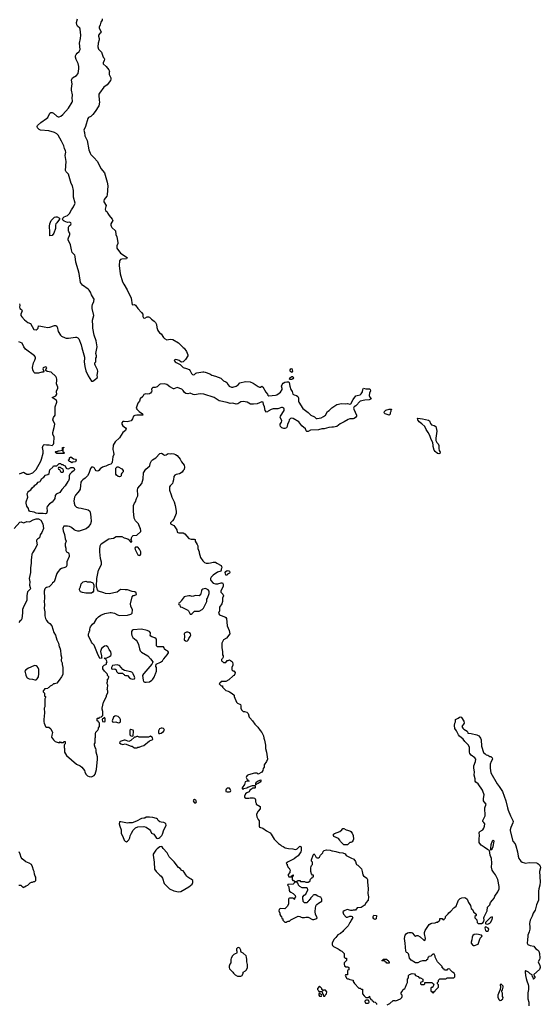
# Model space of a CAD drawing. Header units: inches. Extents: x 1861287 to 2052918, y 204622 to 437896.
# Tile 85 of 215: x 1924606 to 1933605, y 294295 to 311297. Entities that reach past the tile are written whole.
import ezdxf

# ---------------------------------------------------------------- set-up
doc = ezdxf.new("R2010")
doc.units = ezdxf.units.IN
doc.header["$MEASUREMENT"] = 0
for name, color, linetype in [('B9229', 7, 'Continuous'), ('B9239', 7, 'Continuous'), ('B9320', 7, 'Continuous'), ('B9321', 7, 'Continuous'), ('B9330', 7, 'Continuous')]:
    doc.layers.add(name, color=color, linetype=linetype)

msp = doc.modelspace()

# ---------------------------------------------------------------- linework, layer by layer
at = {"layer": 'B9229', "color": 5, "elevation": 140}
for points in [[(1924708, 300000), (1924711, 299990), (1924712, 299970), (1924734, 299930), (1924770, 299912), (1924830, 299911), (1924870, 299898), (1924890, 299898), (1924910, 299912), (1924929, 299950), (1924937, 300000)], [(1925351, 300000), (1925351, 299990), (1925331, 299950), (1925291, 299890), (1925250, 299842), (1925210, 299828), (1925190, 299828), (1925170, 299808), (1925134, 299790), (1925110, 299766), (1925098, 299762), (1925093, 299747), (1925038, 299742), (1925033, 299727), (1925014, 299710), (1925014, 299690), (1925034, 299670), (1925034, 299630), (1925038, 299618), (1925054, 299610), (1925054, 299590), (1925042, 299570), (1925042, 299430), (1925032, 299408), (1925036, 299330), (1925021, 299210), (1925021, 299170), (1925027, 299150), (1925052, 299092), (1925070, 299082), (1925110, 299082), (1925142, 299050), (1925171, 298990), (1925160, 298940), (1925158, 298910), (1925190, 298862), (1925222, 298830), (1925270, 298814), (1925302, 298818), (1925310, 298834), (1925318, 298818), (1925330, 298814), (1925362, 298818), (1925368, 298832), (1925392, 298830), (1925394, 298790), (1925378, 298782), (1925374, 298770), (1925374, 298730), (1925382, 298710), (1925382, 298650), (1925418, 298590), (1925590, 298443), (1925651, 298411), (1925678, 298390), (1925726, 298330), (1925731, 298310), (1925751, 298271), (1925781, 298241), (1925810, 298226), (1925850, 298225), (1925895, 298245), (1925909, 298271), (1925933, 298350), (1925949, 298530), (1925949, 298570), (1925929, 298650), (1925928, 298688), (1925922, 298710), (1925909, 298730), (1925898, 298770), (1925898, 298790), (1925908, 298810), (1925908, 298888), (1925915, 298910), (1925916, 298964), (1925925, 298995), (1925958, 299030), (1925966, 299050), (1925966, 299070), (1925986, 299090), (1925986, 299150), (1925982, 299162), (1925967, 299167), (1925962, 299182), (1925947, 299187), (1925947, 299227), (1925950, 299234), (1925982, 299238), (1925988, 299252), (1926022, 299258), (1926028, 299272), (1926042, 299278), (1926046, 299314), (1926042, 299322), (1926042, 299350), (1926029, 299390), (1926029, 299410), (1926055, 299510), (1926108, 299610), (1926108, 299630), (1926127, 299673), (1926127, 299707), (1926118, 299730), (1926126, 299750), (1926127, 299807), (1926118, 299830), (1926118, 299850), (1926126, 299870), (1926126, 299910), (1926142, 299918), (1926146, 299950), (1926126, 299970), (1926126, 299990), (1926116, 300000)], [(1926397, 300000), (1926398, 299998), (1926414, 299990), (1926418, 299978), (1926433, 299973), (1926470, 299971), (1926505, 299930), (1926520, 299920), (1926550, 299911), (1926590, 299912), (1926599, 299930), (1926593, 299950), (1926566, 300000)], [(1926746, 300000), (1926731, 299970), (1926741, 299890), (1926748, 299868), (1926770, 299857), (1926795, 299855), (1926850, 299863), (1926890, 299890), (1926907, 299910), (1926930, 299946), (1926949, 299990), (1926953, 300000)], [(1928327, 300000), (1928311, 299970), (1928296, 299964), (1928220, 299900), (1928170, 299868), (1928090, 299866), (1928073, 299847), (1928058, 299842), (1928054, 299830), (1928090, 299794), (1928110, 299794), (1928114, 299790), (1928114, 299770), (1928170, 299712), (1928210, 299702), (1928230, 299692), (1928280, 299660), (1928311, 299631), (1928312, 299610), (1928352, 299510), (1928370, 299492), (1928422, 299470), (1928431, 299451), (1928431, 299410), (1928441, 299381), (1928470, 299352), (1928491, 299351), (1928530, 299338), (1928554, 299314), (1928572, 299252), (1928584, 299244), (1928631, 299191), (1928670, 299131), (1928721, 299081), (1928761, 299021), (1928792, 298990), (1928822, 298930), (1928825, 298890), (1928837, 298857), (1928853, 298767), (1928852, 298710), (1928871, 298651), (1928887, 298530), (1928870, 298488), (1928832, 298430), (1928831, 298390), (1928815, 298365), (1928806, 298330), (1928790, 298304), (1928730, 298269), (1928708, 298288), (1928666, 298286), (1928562, 298258), (1928536, 298244), (1928525, 298230), (1928522, 298210), (1928537, 298177), (1928552, 298170), (1928554, 298154), (1928572, 298150), (1928532, 298148), (1928505, 298135), (1928491, 298089), (1928452, 298030), (1928454, 298014), (1928470, 298012), (1928481, 298019), (1928530, 298031), (1928550, 298045), (1928632, 298072), (1928674, 298074), (1928674, 298030), (1928670, 298026), (1928630, 298026), (1928614, 298010), (1928585, 297995), (1928570, 297966), (1928530, 297948), (1928512, 297930), (1928492, 297890), (1928493, 297873), (1928513, 297853), (1928567, 297853), (1928590, 297862), (1928650, 297862), (1928670, 297852), (1928684, 297824), (1928682, 297790), (1928692, 297770), (1928694, 297750), (1928762, 297710), (1928765, 297670), (1928728, 297632), (1928706, 297590), (1928701, 297570), (1928705, 297530), (1928726, 297486), (1928744, 297464), (1928745, 297370), (1928752, 297352), (1928810, 297336), (1928870, 297291), (1928934, 297254), (1928953, 297233), (1929006, 297146), (1929078, 297070), (1929112, 297050), (1929130, 297032), (1929160, 297020), (1929195, 296995), (1929250, 296983), (1929330, 296982), (1929370, 296967), (1929390, 296971), (1929401, 296979), (1929450, 297025), (1929462, 297022), (1929470, 297014), (1929471, 296950), (1929466, 296930), (1929456, 296910), (1929419, 296861), (1929387, 296833), (1929350, 296809), (1929244, 296756), (1929214, 296730), (1929218, 296718), (1929232, 296712), (1929232, 296690), (1929250, 296654), (1929264, 296644), (1929282, 296610), (1929274, 296590), (1929274, 296570), (1929244, 296536), (1929244, 296524), (1929258, 296498), (1929290, 296494), (1929302, 296498), (1929307, 296513), (1929322, 296518), (1929327, 296533), (1929333, 296533), (1929334, 296510), (1929318, 296502), (1929314, 296490), (1929314, 296450), (1929330, 296434), (1929350, 296434), (1929358, 296418), (1929370, 296414), (1929402, 296418), (1929410, 296434), (1929450, 296434), (1929458, 296418), (1929470, 296414), (1929527, 296413), (1929550, 296402), (1929598, 296402), (1929610, 296414), (1929622, 296418), (1929630, 296454), (1929650, 296474), (1929662, 296478), (1929667, 296493), (1929682, 296498), (1929686, 296510), (1929682, 296522), (1929667, 296527), (1929650, 296546), (1929638, 296590), (1929638, 296650), (1929647, 296673), (1929648, 296692), (1929666, 296710), (1929666, 296750), (1929648, 296768), (1929648, 296790), (1929678, 296870), (1929692, 296892), (1929710, 296874), (1929732, 296832), (1929750, 296822), (1929770, 296822), (1929790, 296834), (1929806, 296870), (1929848, 296910), (1929849, 296931), (1929868, 296950), (1929910, 296961), (1929970, 296956), (1930000, 296946)], [(1924590, 296354), (1924632, 296352), (1924638, 296338), (1924654, 296330), (1924658, 296318), (1924670, 296314), (1924678, 296322), (1924690, 296325), (1924718, 296342), (1924748, 296352), (1924788, 296392), (1924810, 296402), (1924830, 296402), (1924850, 296414), (1924870, 296414), (1924887, 296433), (1924888, 296490), (1924875, 296510), (1924863, 296543), (1924855, 296590), (1924844, 296610), (1924830, 296666), (1924808, 296710), (1924770, 296734), (1924710, 296754), (1924647, 296807), (1924629, 296830), (1924614, 296890), (1924595, 296930)]]:
    msp.add_lwpolyline(points, dxfattribs=at)
for points in [[(1926070, 299246), (1926058, 299242), (1926053, 299227), (1926038, 299222), (1926034, 299210), (1926038, 299178), (1926070, 299174), (1926082, 299178), (1926086, 299190), (1926086, 299230)], [(1926270, 299274), (1926250, 299269), (1926227, 299253), (1926206, 299190), (1926211, 299171), (1926230, 299166), (1926270, 299171), (1926310, 299156), (1926330, 299158), (1926349, 299171), (1926349, 299210), (1926336, 299236), (1926310, 299262)], [(1926870, 298926), (1926830, 298908), (1926670, 298906), (1926650, 298918), (1926630, 298918), (1926610, 298908), (1926590, 298906), (1926530, 298849), (1926490, 298835), (1926430, 298858), (1926410, 298855), (1926342, 298830), (1926332, 298810), (1926354, 298790), (1926390, 298781), (1926430, 298792), (1926533, 298753), (1926550, 298752), (1926560, 298740), (1926590, 298722), (1926630, 298722), (1926650, 298732), (1926670, 298732), (1926710, 298752), (1926750, 298765), (1926850, 298842), (1926906, 298870), (1926902, 298902), (1926890, 298906)], [(1926530, 299039), (1926511, 299030), (1926512, 298950), (1926530, 298932), (1926550, 298925), (1926568, 298932), (1926575, 299010), (1926568, 299030)], [(1927070, 299062), (1927050, 299062), (1927022, 299050), (1927005, 299015), (1927004, 298984), (1927013, 298973), (1927030, 298972), (1927050, 298978), (1927090, 299005), (1927108, 299030), (1927098, 299050), (1927090, 299055)], [(1928686, 298086), (1928687, 298107), (1928695, 298130), (1928730, 298156), (1928774, 298170), (1928772, 298150), (1928762, 298130), (1928730, 298108), (1928702, 298098), (1928690, 298086)], [(1928210, 298029), (1928190, 298024), (1928176, 298010), (1928167, 297990), (1928171, 297971), (1928190, 297963), (1928230, 297963), (1928248, 297970), (1928254, 297986), (1928244, 298010), (1928230, 298024)], [(1927630, 297829), (1927610, 297818), (1927606, 297806), (1927620, 297780), (1927630, 297771), (1927650, 297772), (1927662, 297790), (1927659, 297810), (1927650, 297822)], [(1926852, 297528), (1926790, 297526), (1926770, 297506), (1926750, 297508), (1926710, 297502), (1926625, 297455), (1926550, 297429), (1926490, 297429), (1926470, 297422), (1926352, 297448), (1926334, 297446), (1926326, 297410), (1926335, 297370), (1926359, 297310), (1926361, 297250), (1926367, 297230), (1926391, 297190), (1926411, 297131), (1926430, 297112), (1926450, 297102), (1926470, 297112), (1926490, 297132), (1926509, 297170), (1926517, 297203), (1926537, 297250), (1926570, 297302), (1926610, 297342), (1926650, 297362), (1926750, 297365), (1926795, 297355), (1926851, 297311), (1926866, 297290), (1926882, 297250), (1926922, 297230), (1926970, 297162), (1926990, 297158), (1927010, 297165), (1927030, 297176), (1927064, 297210), (1927077, 297230), (1927096, 297310), (1927133, 297370), (1927137, 297390), (1927133, 297410), (1927122, 297422), (1927095, 297435), (1927050, 297437), (1927030, 297444), (1927002, 297470), (1926989, 297489), (1926970, 297502), (1926910, 297519)], [(1927050, 297017), (1927030, 297013), (1926980, 296980), (1926961, 296959), (1926916, 296890), (1926911, 296870), (1926921, 296830), (1926931, 296750), (1926931, 296710), (1926939, 296670), (1926938, 296630), (1926965, 296585), (1927027, 296527), (1927051, 296510), (1927074, 296474), (1927102, 296382), (1927171, 296310), (1927198, 296290), (1927270, 296256), (1927350, 296238), (1927390, 296241), (1927530, 296325), (1927588, 296370), (1927600, 296400), (1927598, 296430), (1927570, 296455), (1927545, 296465), (1927510, 296488), (1927498, 296510), (1927478, 296530), (1927450, 296578), (1927430, 296598), (1927410, 296608), (1927378, 296638), (1927350, 296655), (1927277, 296757), (1927190, 296839), (1927153, 296910), (1927087, 296987), (1927070, 297014)], [(1929390, 296406), (1929358, 296402), (1929353, 296387), (1929331, 296369), (1929250, 296366), (1929238, 296362), (1929234, 296350), (1929253, 296333), (1929260, 296320), (1929265, 296265), (1929271, 296251), (1929291, 296231), (1929334, 296210), (1929370, 296174), (1929372, 296148), (1929354, 296130), (1929354, 296110), (1929350, 296106), (1929342, 296122), (1929330, 296126), (1929270, 296126), (1929258, 296122), (1929254, 296110), (1929251, 296029), (1929234, 295990), (1929190, 295946), (1929110, 295948), (1929091, 295929), (1929086, 295910), (1929102, 295870), (1929104, 295844), (1929118, 295818), (1929134, 295810), (1929138, 295778), (1929154, 295770), (1929154, 295750), (1929190, 295714), (1929210, 295714), (1929230, 295722), (1929248, 295732), (1929267, 295733), (1929290, 295754), (1929422, 295818), (1929450, 295812), (1929470, 295798), (1929490, 295792), (1929527, 295793), (1929550, 295802), (1929590, 295798), (1929670, 295761), (1929690, 295758), (1929726, 295770), (1929740, 295780), (1929748, 295790), (1929719, 295850), (1929713, 295890), (1929721, 295959), (1929733, 296007), (1929741, 296019), (1929770, 296041), (1929827, 296073), (1929828, 296110), (1929810, 296146), (1929790, 296148), (1929749, 296169), (1929727, 296187), (1929693, 296187), (1929678, 296182), (1929674, 296170), (1929634, 296130), (1929634, 296110), (1929618, 296102), (1929610, 296086), (1929598, 296082), (1929593, 296067), (1929578, 296062), (1929573, 296047), (1929530, 296046), (1929508, 296068), (1929508, 296090), (1929498, 296110), (1929498, 296150), (1929523, 296177), (1929550, 296194), (1929586, 296270), (1929582, 296302), (1929567, 296307), (1929490, 296308), (1929450, 296328), (1929428, 296350), (1929422, 296382), (1929407, 296387), (1929402, 296402)], [(1928390, 295275), (1928370, 295268), (1928352, 295250), (1928352, 295230), (1928362, 295210), (1928362, 295190), (1928354, 295170), (1928333, 295167), (1928305, 295155), (1928282, 295130), (1928262, 295090), (1928254, 295070), (1928253, 295013), (1928238, 294990), (1928226, 294954), (1928225, 294930), (1928232, 294910), (1928291, 294851), (1928302, 294830), (1928330, 294802), (1928370, 294782), (1928410, 294778), (1928430, 294782), (1928449, 294791), (1928458, 294802), (1928469, 294830), (1928469, 294851), (1928510, 294872), (1928528, 294890), (1928542, 294930), (1928543, 294983), (1928535, 295030), (1928535, 295070), (1928528, 295110), (1928518, 295130), (1928470, 295175), (1928436, 295196), (1928426, 295210), (1928426, 295230), (1928410, 295266)], [(1929790, 294606), (1929754, 294570), (1929754, 294550), (1929773, 294533), (1929778, 294518), (1929790, 294514), (1929834, 294514), (1929838, 294478), (1929854, 294470), (1929858, 294438), (1929870, 294434), (1929882, 294438), (1929887, 294453), (1929910, 294474), (1929915, 294510), (1929890, 294538), (1929862, 294538), (1929846, 294526), (1929842, 294542), (1929826, 294550), (1929826, 294570)], [(1929790, 294486), (1929778, 294482), (1929774, 294450), (1929790, 294434), (1929810, 294434), (1929822, 294438), (1929826, 294450), (1929822, 294462), (1929807, 294467), (1929802, 294482)]]:
    msp.add_lwpolyline(points, close=True, dxfattribs=at)
at = {"layer": 'B9239', "color": 5, "elevation": 140}
for points in [[(1930956, 294284), (1931006, 294310), (1931060, 294360), (1931090, 294362), (1931110, 294354), (1931190, 294391), (1931209, 294410), (1931215, 294430), (1931215, 294450), (1931202, 294470), (1931202, 294490), (1931209, 294510), (1931235, 294550), (1931262, 294570), (1931275, 294590), (1931290, 294634), (1931308, 294670), (1931308, 294730), (1931327, 294753), (1931329, 294790), (1931336, 294804), (1931346, 294810), (1931390, 294825), (1931430, 294822), (1931450, 294792), (1931492, 294772), (1931513, 294753), (1931532, 294752), (1931574, 294730), (1931573, 294687), (1931534, 294670), (1931534, 294650), (1931550, 294634), (1931590, 294634), (1931606, 294650), (1931606, 294670), (1931610, 294674), (1931730, 294674), (1931754, 294650), (1931762, 294630), (1931754, 294610), (1931733, 294587), (1931718, 294582), (1931714, 294570), (1931714, 294530), (1931718, 294518), (1931733, 294513), (1931738, 294498), (1931750, 294494), (1931762, 294498), (1931767, 294513), (1931782, 294518), (1931787, 294533), (1931846, 294590), (1931846, 294630), (1931828, 294648), (1931828, 294670), (1931846, 294690), (1931846, 294710), (1931867, 294733), (1931970, 294734), (1931982, 294738), (1931990, 294754), (1932110, 294754), (1932126, 294770), (1932126, 294810), (1932118, 294830), (1932086, 294850), (1932046, 294890), (1932042, 294902), (1932010, 294906), (1931998, 294902), (1931990, 294886), (1931950, 294886), (1931942, 294902), (1931927, 294907), (1931922, 294922), (1931907, 294927), (1931906, 294950), (1931828, 295030), (1931788, 295108), (1931787, 295127), (1931778, 295150), (1931770, 295158), (1931750, 295158), (1931734, 295150), (1931710, 295126), (1931678, 295122), (1931672, 295108), (1931658, 295102), (1931654, 295070), (1931638, 295062), (1931630, 295046), (1931566, 295046), (1931530, 295034), (1931490, 295013), (1931470, 295009), (1931450, 295013), (1931370, 295059), (1931343, 295090), (1931332, 295150), (1931325, 295165), (1931310, 295182), (1931294, 295190), (1931279, 295210), (1931269, 295349), (1931257, 295430), (1931269, 295490), (1931286, 295514), (1931310, 295530), (1931330, 295534), (1931370, 295534), (1931390, 295527), (1931430, 295481), (1931450, 295471), (1931470, 295482), (1931490, 295485), (1931530, 295462), (1931590, 295402), (1931610, 295394), (1931622, 295430), (1931604, 295510), (1931604, 295536), (1931615, 295570), (1931682, 295670), (1931710, 295691), (1931730, 295698), (1931790, 295702), (1931808, 295712), (1931830, 295714), (1931866, 295750), (1931866, 295770), (1931870, 295774), (1931910, 295774), (1931918, 295758), (1931930, 295754), (1931942, 295758), (1931947, 295773), (1931966, 295790), (1931966, 295810), (1932010, 295854), (1932023, 295877), (1932057, 295903), (1932110, 295962), (1932128, 295972), (1932148, 295992), (1932170, 296034), (1932189, 296090), (1932220, 296120), (1932250, 296136), (1932290, 296138), (1932310, 296131), (1932342, 296110), (1932365, 296050), (1932400, 296000), (1932402, 295970), (1932412, 295950), (1932432, 295930), (1932450, 295894), (1932494, 295850), (1932494, 295830), (1932474, 295810), (1932474, 295790), (1932510, 295754), (1932512, 295710), (1932530, 295692), (1932590, 295692), (1932615, 295705), (1932630, 295734), (1932634, 295746), (1932629, 295790), (1932633, 295807), (1932685, 295910), (1932694, 295970), (1932730, 296012), (1932746, 296054), (1932781, 296090), (1932809, 296130), (1932819, 296161), (1932870, 296238), (1932895, 296290), (1932896, 296330), (1932871, 296451), (1932832, 296530), (1932795, 296575), (1932773, 296613), (1932763, 296663), (1932767, 296730), (1932761, 296810), (1932739, 296870), (1932728, 296948), (1932690, 296965), (1932633, 297010), (1932582, 297042), (1932557, 297070), (1932549, 297091), (1932546, 297150), (1932556, 297210), (1932546, 297254), (1932552, 297270), (1932561, 297279), (1932613, 297310), (1932630, 297334), (1932642, 297370), (1932644, 297410), (1932630, 297433), (1932613, 297450), (1932609, 297470), (1932652, 297550), (1932648, 297690), (1932669, 297750), (1932636, 297790), (1932625, 297810), (1932622, 297850), (1932633, 297910), (1932629, 297930), (1932615, 297955), (1932603, 297990), (1932530, 298104), (1932489, 298129), (1932479, 298150), (1932476, 298190), (1932461, 298250), (1932469, 298310), (1932456, 298370), (1932456, 298410), (1932485, 298490), (1932489, 298530), (1932475, 298550), (1932410, 298596), (1932388, 298628), (1932381, 298650), (1932380, 298670), (1932383, 298730), (1932365, 298770), (1932301, 298830), (1932273, 298873), (1932210, 298926), (1932192, 298950), (1932158, 299018), (1932130, 299058), (1932120, 299110), (1932126, 299150), (1932137, 299170), (1932139, 299210), (1932186, 299234), (1932210, 299253), (1932230, 299257), (1932245, 299250), (1932283, 299183), (1932290, 299150), (1932246, 299090), (1932263, 299063), (1932284, 299044), (1932342, 299010), (1932354, 298986), (1932354, 298974), (1932409, 298971), (1932510, 298948), (1932541, 298930), (1932561, 298910), (1932573, 298890), (1932580, 298860), (1932588, 298750), (1932625, 298645), (1932650, 298618), (1932670, 298605), (1932695, 298595), (1932730, 298572), (1932752, 298572), (1932772, 298552), (1932776, 298530), (1932753, 298487), (1932740, 298440), (1932738, 298370), (1932751, 298290), (1932861, 298101), (1932896, 298056), (1932950, 297970), (1933008, 297810), (1933035, 297690), (1933049, 297649), (1933088, 297548), (1933131, 297470), (1933135, 297450), (1933131, 297430), (1933094, 297350), (1933082, 297310), (1933081, 297290), (1933128, 297110), (1933168, 297068), (1933183, 297030), (1933208, 296930), (1933221, 296850), (1933235, 296810), (1933270, 296764), (1933290, 296751), (1933330, 296736), (1933350, 296731), (1933410, 296745), (1933537, 296737), (1933564, 296724), (1933590, 296705), (1933601, 296681), (1933605, 296650), (1933591, 296590), (1933600, 296410), (1933595, 296350), (1933579, 296290), (1933574, 296250), (1933573, 296090), (1933541, 296010), (1933518, 295922), (1933490, 295888), (1933481, 295870), (1933466, 295814), (1933427, 295750), (1933416, 295690), (1933426, 295626), (1933426, 295590), (1933414, 295546), (1933387, 295490), (1933381, 295390), (1933376, 295370), (1933378, 295350), (1933388, 295328), (1933428, 295308), (1933490, 295296), (1933504, 295284), (1933530, 295251), (1933555, 295235), (1933577, 295210), (1933593, 295170), (1933596, 295090), (1933591, 295069), (1933567, 295027), (1933572, 295010), (1933598, 294970), (1933602, 294930), (1933590, 294898), (1933494, 294810), (1933498, 294778), (1933512, 294772), (1933512, 294750), (1933498, 294742), (1933490, 294726), (1933486, 294730), (1933482, 294762), (1933468, 294770), (1933462, 294802), (1933430, 294818), (1933398, 294850), (1933364, 294864), (1933350, 294875), (1933342, 294870), (1933342, 294858), (1933346, 294790), (1933363, 294743), (1933370, 294701), (1933396, 294636), (1933402, 294610), (1933399, 294550), (1933388, 294490), (1933387, 294390), (1933409, 294330), (1933408, 294270)], [(1930000, 296946), (1930010, 296942), (1930070, 296936), (1930130, 296918), (1930190, 296912), (1930230, 296894), (1930250, 296862), (1930330, 296826), (1930379, 296799), (1930410, 296758), (1930422, 296722), (1930430, 296711), (1930450, 296698), (1930513, 296633), (1930527, 296590), (1930538, 296530), (1930551, 296511), (1930605, 296470), (1930616, 296450), (1930616, 296410), (1930631, 296289), (1930626, 296210), (1930637, 296150), (1930627, 296090), (1930590, 296049), (1930571, 296009), (1930560, 296000), (1930510, 295969), (1930442, 295958), (1930410, 295922), (1930370, 295922), (1930350, 295915), (1930330, 295915), (1930266, 295934), (1930214, 295910), (1930194, 295890), (1930205, 295850), (1930250, 295802), (1930270, 295802), (1930310, 295818), (1930337, 295817), (1930354, 295810), (1930362, 295790), (1930360, 295780), (1930334, 295750), (1930332, 295730), (1930312, 295710), (1930298, 295670), (1930285, 295650), (1930202, 295570), (1930190, 295549), (1930150, 295519), (1930103, 295497), (1930070, 295448), (1930042, 295418), (1930012, 295370), (1930005, 295350), (1930006, 295326), (1930012, 295310), (1930030, 295292), (1930110, 295254), (1930130, 295242), (1930150, 295222), (1930174, 295210), (1930214, 295170), (1930214, 295110), (1930230, 295094), (1930250, 295094), (1930254, 295090), (1930254, 295050), (1930214, 295010), (1930212, 294990), (1930218, 294958), (1930244, 294944), (1930280, 294940), (1930294, 294930), (1930294, 294890), (1930278, 294882), (1930274, 294870), (1930274, 294810), (1930270, 294806), (1930238, 294802), (1930234, 294790), (1930260, 294740), (1930270, 294732), (1930292, 294732), (1930310, 294722), (1930370, 294714), (1930372, 294690), (1930392, 294652), (1930470, 294574), (1930492, 294572), (1930510, 294554), (1930530, 294554), (1930534, 294550), (1930533, 294473), (1930560, 294440), (1930590, 294414), (1930630, 294414), (1930642, 294418), (1930646, 294430), (1930653, 294433), (1930658, 294398), (1930670, 294394), (1930678, 294378), (1930690, 294374), (1930698, 294358), (1930714, 294350), (1930718, 294338), (1930751, 294331), (1930774, 294310), (1930774, 294290)]]:
    msp.add_lwpolyline(points, dxfattribs=at)
for points in [[(1930210, 297046), (1930150, 297106), (1930138, 297130), (1930115, 297155), (1930038, 297190), (1930029, 297210), (1930029, 297230), (1930050, 297245), (1930142, 297278), (1930173, 297307), (1930190, 297332), (1930210, 297331), (1930248, 297308), (1930310, 297291), (1930330, 297276), (1930351, 297250), (1930371, 297210), (1930375, 297145), (1930371, 297130), (1930350, 297098), (1930330, 297088), (1930310, 297086), (1930270, 297046)], [(1932790, 297129), (1932770, 297109), (1932751, 297051), (1932741, 296990), (1932744, 296964), (1932750, 296962), (1932770, 296978), (1932790, 297022), (1932805, 297110)], [(1930750, 295758), (1930726, 295770), (1930718, 295790), (1930718, 295810), (1930730, 295834), (1930772, 295830), (1930770, 295768)], [(1932770, 295803), (1932744, 295796), (1932658, 295710), (1932658, 295690), (1932663, 295683), (1932690, 295679), (1932710, 295686), (1932730, 295697), (1932741, 295710), (1932770, 295758), (1932779, 295790)], [(1932510, 295508), (1932460, 295500), (1932436, 295484), (1932425, 295455), (1932420, 295410), (1932409, 295370), (1932409, 295350), (1932430, 295322), (1932450, 295310), (1932470, 295309), (1932530, 295331), (1932565, 295435), (1932597, 295470), (1932590, 295491)], [(1932665, 295635), (1932651, 295629), (1932648, 295612), (1932650, 295590), (1932658, 295570), (1932670, 295557), (1932690, 295558), (1932708, 295570), (1932714, 295594), (1932703, 295610)], [(1930950, 295006), (1930942, 295022), (1930926, 295030), (1930922, 295042), (1930910, 295046), (1930870, 295046), (1930866, 295050), (1930882, 295058), (1930888, 295072), (1930950, 295072), (1930958, 295058), (1930974, 295050), (1930978, 295038), (1930994, 295030), (1930994, 295010), (1930990, 295006)], [(1932930, 294648), (1932911, 294629), (1932916, 294590), (1932911, 294550), (1932891, 294509), (1932871, 294450), (1932871, 294430), (1932871, 294410), (1932891, 294371), (1932910, 294356), (1932917, 294363), (1932930, 294367), (1932959, 294390), (1932960, 294410), (1932953, 294430), (1932950, 294488), (1932941, 294510), (1932939, 294530), (1932950, 294546), (1932962, 294590), (1932960, 294610), (1932935, 294635)], [(1930630, 294366), (1930590, 294366), (1930574, 294350), (1930578, 294318), (1930590, 294314), (1930630, 294314), (1930642, 294318), (1930646, 294330), (1930642, 294362)]]:
    msp.add_lwpolyline(points, close=True, dxfattribs=at)
at = {"layer": 'B9320', "color": 5}
for points, elevation in [([(1924603, 306390), (1924609, 306370), (1924604, 306330), (1924610, 306312), (1924638, 306290), (1924648, 306270), (1924626, 306210), (1924628, 306190), (1924645, 306165), (1924690, 306116), (1924748, 306068), (1924791, 306051), (1924850, 305949), (1924890, 305943), (1924910, 305950), (1924923, 305970), (1924932, 306008), (1924970, 306007), (1925030, 305992), (1925090, 305984), (1925130, 305990), (1925210, 306018), (1925230, 306017), (1925246, 306006), (1925254, 305994), (1925273, 305910), (1925309, 305850), (1925330, 305830), (1925390, 305802), (1925410, 305799), (1925450, 305800), (1925570, 305817), (1925590, 305814), (1925610, 305803), (1925630, 305785), (1925670, 305685), (1925680, 305630), (1925727, 305470), (1925729, 305450), (1925719, 305390), (1925730, 305311), (1925750, 305236), (1925788, 305148), (1925850, 305057), (1925870, 305057), (1925919, 305090), (1925943, 305110), (1925949, 305130), (1925947, 305150), (1925955, 305230), (1925950, 305250), (1925909, 305330), (1925904, 305350), (1925907, 305370), (1925921, 305390), (1925920, 305450), (1925933, 305470), (1925934, 305490), (1925923, 305530), (1925947, 305650), (1925931, 305750), (1925895, 305850), (1925870, 305970), (1925873, 306010), (1925865, 306110), (1925889, 306190), (1925859, 306310), (1925857, 306350), (1925863, 306377), (1925890, 306428), (1925891, 306470), (1925884, 306490), (1925847, 306547), (1925830, 306590), (1925810, 306625), (1925790, 306643), (1925690, 306710), (1925658, 306758), (1925636, 306916), (1925615, 306975), (1925578, 307110), (1925565, 307210), (1925557, 307230), (1925516, 307276), (1925502, 307322), (1925484, 307410), (1925446, 307494), (1925443, 307510), (1925448, 307532), (1925470, 307570), (1925473, 307590), (1925472, 307610), (1925454, 307634), (1925451, 307650), (1925448, 307712), (1925460, 307740), (1925490, 307763), (1925494, 307770), (1925492, 307790), (1925470, 307800), (1925430, 307795), (1925375, 307815), (1925355, 307830), (1925348, 307850), (1925353, 307870), (1925376, 307890), (1925430, 307917), (1925466, 307950), (1925504, 308016), (1925536, 308064), (1925568, 308130), (1925539, 308230), (1925538, 308350), (1925518, 308430), (1925494, 308470), (1925487, 308510), (1925451, 308630), (1925408, 308668), (1925398, 308690), (1925409, 308850), (1925394, 308950), (1925403, 309010), (1925399, 309030), (1925380, 309070), (1925370, 309116), (1925330, 309198), (1925270, 309303), (1925250, 309328), (1925210, 309351), (1925110, 309375), (1924968, 309388), (1924942, 309402), (1924917, 309430), (1924909, 309450), (1924913, 309470), (1924970, 309524), (1925071, 309589), (1925090, 309607), (1925119, 309670), (1925130, 309685), (1925146, 309694), (1925170, 309695), (1925190, 309684), (1925250, 309628), (1925270, 309622), (1925290, 309622), (1925315, 309630), (1925350, 309659), (1925450, 309767), (1925511, 309870), (1925517, 309890), (1925516, 309950), (1925521, 309990), (1925519, 310000)], 140), ([(1925976, 310000), (1925976, 309996), (1925981, 309910), (1925988, 309870), (1925972, 309810), (1925910, 309711), (1925870, 309660), (1925835, 309625), (1925795, 309605), (1925782, 309590), (1925745, 309455), (1925715, 309390), (1925727, 309350), (1925734, 309290), (1925772, 309210), (1925799, 309050), (1925822, 308990), (1925834, 308970), (1925890, 308918), (1925949, 308850), (1926007, 308730), (1926071, 308651), (1926121, 308490), (1926130, 308430), (1926119, 308270), (1926113, 308250), (1926067, 308193), (1926058, 308170), (1926060, 308150), (1926100, 308090), (1926098, 308070), (1926087, 308050), (1926083, 308023), (1926090, 308004), (1926120, 307980), (1926126, 307970), (1926129, 307949), (1926150, 307914), (1926207, 307850), (1926216, 307830), (1926181, 307770), (1926181, 307750), (1926187, 307730), (1926201, 307710), (1926261, 307650), (1926267, 307590), (1926285, 307550), (1926304, 307450), (1926304, 307430), (1926286, 307390), (1926283, 307370), (1926288, 307350), (1926346, 307266), (1926465, 307190), (1926450, 307169), (1926370, 307163), (1926346, 307154), (1926334, 307130), (1926326, 307050), (1926345, 306910), (1926386, 306770), (1926404, 306730), (1926465, 306630), (1926531, 306490), (1926550, 306372), (1926590, 306376), (1926610, 306365), (1926646, 306310), (1926710, 306242), (1926732, 306210), (1926732, 306170), (1926746, 306146), (1926770, 306145), (1926810, 306165), (1926830, 306165), (1926850, 306158), (1926870, 306142), (1926883, 306123), (1926931, 306091), (1926952, 306070), (1926970, 306034), (1926979, 305979), (1926996, 305930), (1927025, 305890), (1927051, 305870), (1927091, 305811), (1927111, 305790), (1927150, 305767), (1927210, 305781), (1927254, 305774), (1927350, 305716), (1927430, 305638), (1927450, 305625), (1927491, 305570), (1927511, 305510), (1927511, 305490), (1927470, 305429), (1927431, 305390), (1927410, 305382), (1927389, 305389), (1927362, 305410), (1927330, 305426), (1927291, 305429), (1927278, 305410), (1927291, 305390), (1927310, 305376), (1927382, 305342), (1927430, 305293), (1927490, 305274), (1927534, 305254), (1927555, 305235), (1927575, 305190), (1927595, 305170), (1927610, 305167), (1927625, 305170), (1927650, 305192), (1927670, 305200), (1927770, 305216), (1927790, 305218), (1927810, 305213), (1927890, 305179), (1927930, 305157), (1927990, 305142), (1928084, 305104), (1928130, 305059), (1928170, 305043), (1928188, 305030), (1928208, 304990), (1928226, 304970), (1928270, 304951), (1928290, 304950), (1928350, 304970), (1928380, 304990), (1928410, 305025), (1928512, 305048), (1928590, 305045), (1928640, 305020), (1928730, 304960), (1928750, 304952), (1928766, 304954), (1928790, 304968), (1928810, 304957), (1928863, 304863), (1928888, 304830), (1928893, 304813), (1928910, 304804), (1929027, 304813), (1929050, 304821), (1929093, 304847), (1929115, 304865), (1929143, 304910), (1929143, 304930), (1929132, 304970), (1929143, 304997), (1929162, 305018), (1929190, 305036), (1929225, 305045), (1929250, 305045), (1929262, 305030), (1929274, 304970), (1929294, 304910), (1929317, 304877), (1929330, 304830), (1929350, 304817), (1929390, 304807), (1929411, 304791), (1929425, 304765), (1929426, 304710), (1929432, 304692), (1929501, 304581), (1929591, 304511), (1929636, 304470), (1929700, 304440), (1929730, 304413), (1929750, 304408), (1929818, 304422), (1929857, 304443), (1929890, 304470), (1929927, 304533), (1929955, 304550), (1930000, 304594)], 140), ([(1924603, 303457), (1924670, 303482), (1924730, 303451), (1924750, 303448), (1924772, 303448), (1924833, 303470), (1924870, 303504), (1924890, 303530), (1924970, 303673), (1924986, 303710), (1925013, 303810), (1925013, 303850), (1925000, 303910), (1925010, 303942), (1925030, 303960), (1925070, 303954), (1925115, 303955), (1925170, 303945), (1925190, 303969), (1925194, 303986), (1925201, 304090), (1925181, 304142), (1925180, 304170), (1925205, 304255), (1925212, 304310), (1925207, 304330), (1925185, 304370), (1925181, 304390), (1925191, 304430), (1925218, 304470), (1925222, 304490), (1925217, 304530), (1925220, 304610), (1925247, 304690), (1925248, 304708), (1925240, 304720), (1925218, 304738), (1925169, 304770), (1925230, 304802), (1925248, 304830), (1925241, 304870), (1925243, 304890), (1925264, 304930), (1925266, 304950), (1925241, 305010), (1925251, 305070), (1925251, 305090), (1925245, 305110), (1925230, 305133), (1925150, 305208), (1925084, 305224), (1925061, 305241), (1925058, 305250), (1925073, 305290), (1925050, 305300), (1925010, 305288), (1925005, 305265), (1925022, 305230), (1925011, 305209), (1924990, 305209), (1924930, 305194), (1924910, 305193), (1924870, 305195), (1924850, 305209), (1924834, 305250), (1924829, 305290), (1924844, 305370), (1924870, 305419), (1924881, 305450), (1924878, 305470), (1924863, 305490), (1924708, 305608), (1924678, 305650), (1924649, 305710), (1924590, 305736)], 140), ([(1930000, 304259), (1929950, 304256), (1929870, 304233), (1929830, 304234), (1929770, 304212), (1929634, 304206), (1929590, 304183), (1929570, 304183), (1929558, 304198), (1929547, 304230), (1929481, 304281), (1929451, 304331), (1929431, 304351), (1929332, 304412), (1929310, 304418), (1929289, 304411), (1929262, 304390), (1929257, 304350), (1929237, 304310), (1929232, 304270), (1929215, 304250), (1929190, 304239), (1929170, 304236), (1929136, 304250), (1929114, 304270), (1929107, 304293), (1929109, 304310), (1929118, 304330), (1929133, 304347), (1929139, 304370), (1929133, 304390), (1929107, 304430), (1929113, 304450), (1929176, 304550), (1929178, 304570), (1929170, 304590), (1929150, 304602), (1929130, 304601), (1929070, 304575), (1928990, 304579), (1928950, 304565), (1928903, 304537), (1928890, 304525), (1928870, 304518), (1928848, 304550), (1928840, 304610), (1928821, 304650), (1928812, 304690), (1928790, 304698), (1928710, 304662), (1928650, 304656), (1928597, 304657), (1928539, 304690), (1928470, 304706), (1928430, 304697), (1928374, 304666), (1928350, 304659), (1928290, 304675), (1928247, 304667), (1928190, 304684), (1928055, 304715), (1927970, 304770), (1927790, 304830), (1927726, 304834), (1927630, 304820), (1927603, 304823), (1927550, 304848), (1927510, 304839), (1927480, 304840), (1927457, 304857), (1927430, 304896), (1927410, 304915), (1927330, 304945), (1927270, 304923), (1927264, 304924), (1927199, 304959), (1927150, 304995), (1927110, 305010), (1927036, 305004), (1927023, 304997), (1926994, 304966), (1926982, 304958), (1926948, 304948), (1926910, 304948), (1926890, 304926), (1926886, 304910), (1926891, 304890), (1926886, 304870), (1926870, 304849), (1926850, 304834), (1926810, 304829), (1926786, 304834), (1926750, 304826), (1926732, 304790), (1926691, 304749), (1926679, 304710), (1926650, 304674), (1926621, 304590), (1926630, 304570), (1926670, 304529), (1926727, 304490), (1926736, 304470), (1926715, 304465), (1926630, 304467), (1926596, 304464), (1926576, 304450), (1926555, 304405), (1926531, 304369), (1926466, 304354), (1926410, 304360), (1926390, 304357), (1926370, 304334), (1926370, 304310), (1926390, 304282), (1926433, 304250), (1926444, 304230), (1926442, 304218), (1926435, 304205), (1926390, 304167), (1926330, 304078), (1926258, 304010), (1926220, 303950), (1926214, 303874), (1926227, 303830), (1926231, 303790), (1926218, 303750), (1926206, 303654), (1926200, 303640), (1926180, 303620), (1926142, 303610), (1926094, 303586), (1926070, 303583), (1926038, 303570), (1926000, 303540), (1925974, 303510), (1925957, 303503), (1925930, 303508), (1925910, 303528), (1925902, 303550), (1925886, 303566), (1925870, 303572), (1925850, 303569), (1925830, 303544), (1925801, 303459), (1925780, 303420), (1925740, 303380), (1925696, 303350), (1925677, 303330), (1925666, 303310), (1925655, 303255), (1925651, 303190), (1925637, 303163), (1925611, 303130), (1925570, 303089), (1925551, 303050), (1925542, 302990), (1925547, 302950), (1925560, 302910), (1925575, 302890), (1925590, 302879), (1925622, 302870), (1925670, 302862), (1925790, 302831), (1925818, 302810), (1925826, 302790), (1925835, 302710), (1925839, 302630), (1925831, 302590), (1925788, 302532), (1925757, 302503), (1925637, 302463), (1925610, 302463), (1925570, 302475), (1925550, 302486), (1925501, 302530), (1925470, 302544), (1925430, 302551), (1925387, 302553), (1925370, 302549), (1925357, 302530), (1925353, 302510), (1925356, 302470), (1925379, 302410), (1925390, 302334), (1925411, 302290), (1925392, 302248), (1925391, 302210), (1925405, 302170), (1925405, 302130), (1925418, 302110), (1925448, 302088), (1925456, 302076), (1925464, 302050), (1925462, 302030), (1925424, 301936), (1925419, 301870), (1925411, 301850), (1925384, 301836), (1925330, 301822), (1925299, 301801), (1925270, 301770), (1925248, 301732), (1925202, 301590), (1925174, 301570), (1925162, 301550), (1925114, 301506), (1925070, 301493), (1925050, 301481), (1925041, 301470), (1925031, 301430), (1925035, 301310), (1925029, 301250), (1925035, 301190), (1925028, 301130), (1925039, 301070), (1925042, 301002), (1925055, 300955), (1925070, 300922), (1925090, 300894), (1925130, 300872), (1925161, 300830), (1925195, 300715), (1925225, 300670), (1925251, 300590), (1925278, 300530), (1925291, 300470), (1925301, 300450), (1925311, 300411), (1925318, 300330), (1925331, 300290), (1925326, 300226), (1925338, 300190), (1925340, 300160), (1925351, 300110), (1925351, 300000)], 140), ([(1926116, 300000), (1926070, 300046), (1926046, 300090), (1926046, 300130), (1926068, 300152), (1926106, 300170), (1926108, 300190), (1926118, 300210), (1926095, 300255), (1926066, 300270), (1926110, 300278), (1926160, 300300), (1926182, 300318), (1926190, 300330), (1926190, 300350), (1926180, 300380), (1926150, 300424), (1926130, 300470), (1926103, 300483), (1926070, 300481), (1926022, 300438), (1926006, 300406), (1926004, 300384), (1926021, 300310), (1926022, 300282), (1926034, 300270), (1925990, 300266), (1925949, 300350), (1925930, 300408), (1925894, 300494), (1925865, 300525), (1925849, 300550), (1925838, 300578), (1925798, 300650), (1925798, 300690), (1925807, 300713), (1925808, 300732), (1925816, 300744), (1925818, 300770), (1925827, 300793), (1925828, 300812), (1925850, 300834), (1925863, 300857), (1925897, 300890), (1925941, 300959), (1925970, 300986), (1926010, 301015), (1926077, 301043), (1926170, 301059), (1926190, 301059), (1926246, 301046), (1926299, 301019), (1926333, 301007), (1926470, 301014), (1926529, 301031), (1926540, 301040), (1926549, 301051), (1926555, 301105), (1926525, 301170), (1926521, 301210), (1926549, 301331), (1926570, 301352), (1926587, 301353), (1926626, 301370), (1926622, 301402), (1926596, 301416), (1926550, 301422), (1926470, 301449), (1926430, 301454), (1926350, 301455), (1926290, 301409), (1926150, 301385), (1926089, 301389), (1926062, 301402), (1925970, 301429), (1925949, 301449), (1925935, 301510), (1925937, 301650), (1925969, 301791), (1926022, 301890), (1926022, 301930), (1926004, 301990), (1925989, 302110), (1925989, 302150), (1925999, 302210), (1926014, 302246), (1926145, 302335), (1926230, 302342), (1926272, 302372), (1926372, 302372), (1926414, 302350), (1926473, 302333), (1926497, 302317), (1926510, 302294), (1926514, 302294), (1926530, 302274), (1926542, 302278), (1926546, 302290), (1926526, 302310), (1926536, 302324), (1926538, 302350), (1926549, 302371), (1926570, 302392), (1926630, 302394), (1926699, 302461), (1926702, 302470), (1926693, 302510), (1926681, 302530), (1926659, 302590), (1926606, 302646), (1926585, 302690), (1926573, 302810), (1926574, 302910), (1926589, 302950), (1926609, 302971), (1926624, 303030), (1926646, 303074), (1926649, 303091), (1926642, 303170), (1926649, 303210), (1926715, 303290), (1926739, 303370), (1926749, 303471), (1926784, 303536), (1926853, 303590), (1926864, 303636), (1926882, 303678), (1926903, 303697), (1926962, 303730), (1927030, 303805), (1927050, 303811), (1927070, 303806), (1927090, 303786), (1927110, 303777), (1927137, 303783), (1927170, 303805), (1927210, 303801), (1927234, 303806), (1927270, 303801), (1927302, 303790), (1927331, 303770), (1927381, 303710), (1927402, 303662), (1927450, 303602), (1927457, 303570), (1927450, 303528), (1927432, 303510), (1927417, 303483), (1927370, 303455), (1927310, 303442), (1927285, 303430), (1927270, 303406), (1927267, 303350), (1927256, 303310), (1927246, 303290), (1927206, 303250), (1927196, 303230), (1927196, 303170), (1927227, 303090), (1927237, 303050), (1927277, 302970), (1927295, 302910), (1927311, 302810), (1927308, 302770), (1927273, 302670), (1927250, 302642), (1927212, 302610), (1927213, 302593), (1927270, 302561), (1927290, 302541), (1927321, 302490), (1927331, 302450), (1927341, 302441), (1927355, 302435), (1927434, 302434), (1927459, 302419), (1927530, 302339), (1927570, 302327), (1927624, 302324), (1927638, 302318), (1927642, 302290), (1927675, 302235), (1927685, 302210), (1927685, 302165), (1927711, 302110), (1927711, 302090), (1927731, 302011), (1927771, 301951), (1927801, 301921), (1927830, 301911), (1927870, 301911), (1927904, 301916), (1927950, 301931), (1927990, 301931), (1928014, 301910), (1928090, 301872), (1928097, 301857), (1928098, 301830), (1928091, 301810), (1928091, 301789), (1928085, 301775), (1928023, 301757), (1927950, 301707), (1927916, 301670), (1927905, 301650), (1927903, 301630), (1927911, 301610), (1927950, 301566), (1927990, 301556), (1928030, 301556), (1928090, 301571), (1928110, 301572), (1928122, 301550), (1928122, 301510), (1928084, 301436), (1928082, 301410), (1928117, 301377), (1928131, 301350), (1928113, 301307), (1928112, 301250), (1928098, 301210), (1928062, 301150), (1928062, 301090), (1928042, 301050), (1928060, 301020), (1928070, 301012), (1928150, 300985), (1928170, 300972), (1928178, 300958), (1928191, 300830), (1928226, 300750), (1928238, 300690), (1928183, 300617), (1928130, 300588), (1928102, 300530), (1928098, 300450), (1928113, 300387), (1928114, 300330), (1928122, 300310), (1928122, 300290), (1928113, 300267), (1928094, 300250), (1928094, 300230), (1928098, 300218), (1928110, 300214), (1928130, 300194), (1928170, 300194), (1928190, 300234), (1928210, 300234), (1928230, 300242), (1928270, 300222), (1928282, 300202), (1928291, 300169), (1928291, 300149), (1928274, 300110), (1928274, 300070), (1928290, 300054), (1928310, 300054), (1928318, 300038), (1928330, 300034), (1928332, 300010), (1928327, 300000)], 140), ([(1924509, 302510), (1924610, 302620), (1924630, 302623), (1924670, 302608), (1924690, 302612), (1924730, 302634), (1924770, 302628), (1924790, 302630), (1924837, 302663), (1924890, 302680), (1924930, 302678), (1924970, 302656), (1925008, 302590), (1925018, 302510), (1924990, 302439), (1924961, 302399), (1924946, 302350), (1924912, 302328), (1924898, 302310), (1924895, 302290), (1924908, 302230), (1924870, 302153), (1924827, 302093), (1924819, 302070), (1924812, 302008), (1924802, 301970), (1924807, 301910), (1924791, 301830), (1924793, 301750), (1924773, 301650), (1924781, 301590), (1924775, 301530), (1924790, 301490), (1924793, 301470), (1924743, 301417), (1924733, 301390), (1924729, 301350), (1924732, 301268), (1924676, 301170), (1924654, 301110), (1924657, 301057), (1924644, 300950), (1924633, 300930), (1924609, 300911), (1924593, 300890)], 120), ([(1926953, 300000), (1926969, 300050), (1926969, 300110), (1926962, 300130), (1926966, 300170), (1927038, 300202), (1927075, 300225), (1927088, 300250), (1927100, 300260), (1927158, 300330), (1927176, 300364), (1927176, 300376), (1927166, 300390), (1927130, 300408), (1927109, 300429), (1927106, 300450), (1927090, 300466), (1926990, 300466), (1926970, 300486), (1926969, 300590), (1926963, 300603), (1926943, 300623), (1926890, 300642), (1926874, 300654), (1926862, 300670), (1926869, 300690), (1926869, 300710), (1926851, 300731), (1926812, 300752), (1926710, 300775), (1926570, 300761), (1926548, 300752), (1926537, 300730), (1926536, 300690), (1926542, 300662), (1926560, 300630), (1926621, 300581), (1926639, 300559), (1926661, 300510), (1926677, 300430), (1926690, 300397), (1926710, 300376), (1926821, 300310), (1926870, 300262), (1926905, 300210), (1926902, 300190), (1926892, 300170), (1926751, 300009), (1926746, 300000)], 140), ([(1924937, 300000), (1924937, 300003), (1924940, 300050), (1924936, 300076), (1924927, 300107), (1924910, 300129), (1924890, 300139), (1924870, 300143), (1924850, 300139), (1924759, 300101), (1924711, 300070), (1924698, 300050), (1924702, 300022), (1924708, 300000)], 140), ([(1926566, 300000), (1926561, 300010), (1926544, 300030), (1926530, 300038), (1926420, 300060), (1926390, 300078), (1926330, 300145), (1926310, 300153), (1926290, 300156), (1926210, 300146), (1926192, 300110), (1926194, 300090), (1926210, 300082), (1926250, 300085), (1926272, 300070), (1926282, 300042), (1926310, 300014), (1926390, 300014), (1926397, 300000)], 140)]:
    msp.add_lwpolyline(points, dxfattribs=dict(at, elevation=elevation))
for points, elevation in [([(1925130, 307566), (1925128, 307570), (1925129, 307670), (1925124, 307690), (1925124, 307730), (1925130, 307774), (1925149, 307830), (1925188, 307870), (1925210, 307885), (1925230, 307891), (1925254, 307890), (1925292, 307870), (1925292, 307850), (1925251, 307790), (1925231, 307770), (1925225, 307750), (1925226, 307690), (1925198, 307610), (1925170, 307568)], 140), ([(1929310, 305207), (1929290, 305216), (1929281, 305230), (1929281, 305250), (1929290, 305267), (1929310, 305271), (1929324, 305230), (1929318, 305210)], 140), ([(1929281, 305081), (1929270, 305090), (1929277, 305110), (1929290, 305122), (1929310, 305134), (1929330, 305135), (1929340, 305110), (1929330, 305097), (1929310, 305086)], 140), ([(1925250, 303806), (1925230, 303818), (1925222, 303830), (1925230, 303838), (1925258, 303842), (1925270, 303851), (1925290, 303851), (1925338, 303862), (1925348, 303872), (1925349, 303910), (1925370, 303914), (1925372, 303910), (1925366, 303906), (1925354, 303906), (1925351, 303870), (1925354, 303834), (1925372, 303830), (1925374, 303810), (1925370, 303806)], 120), ([(1925510, 303642), (1925483, 303663), (1925466, 303670), (1925446, 303690), (1925466, 303710), (1925468, 303730), (1925490, 303751), (1925535, 303715), (1925570, 303706), (1925583, 303690), (1925570, 303662), (1925526, 303654)], 120), ([(1925330, 303614), (1925350, 303614), (1925364, 303604), (1925390, 303594), (1925410, 303554), (1925424, 303544), (1925450, 303542), (1925490, 303562), (1925530, 303562), (1925550, 303552), (1925554, 303530), (1925550, 303510), (1925501, 303479), (1925471, 303449), (1925461, 303419), (1925460, 303370), (1925451, 303331), (1925439, 303321), (1925390, 303245), (1925336, 303184), (1925298, 303130), (1925237, 303103), (1925221, 303079), (1925214, 303030), (1925205, 303010), (1925170, 302967), (1925124, 302936), (1925082, 302890), (1925074, 302870), (1925082, 302810), (1925070, 302770), (1925050, 302766), (1925010, 302772), (1924928, 302768), (1924890, 302778), (1924855, 302795), (1924790, 302803), (1924777, 302810), (1924764, 302830), (1924757, 302857), (1924730, 302898), (1924721, 302950), (1924721, 302970), (1924749, 303050), (1924735, 303110), (1924750, 303142), (1924755, 303150), (1924800, 303180), (1924830, 303219), (1924859, 303241), (1924870, 303259), (1924900, 303280), (1924927, 303310), (1924958, 303322), (1924968, 303332), (1924990, 303377), (1925024, 303396), (1925054, 303430), (1925095, 303445), (1925118, 303462), (1925130, 303525), (1925178, 303570), (1925190, 303594), (1925250, 303594), (1925290, 303634), (1925310, 303634)], 120), ([(1925310, 303566), (1925278, 303562), (1925274, 303550), (1925278, 303538), (1925292, 303532), (1925310, 303494), (1925330, 303482), (1925350, 303482), (1925366, 303490), (1925366, 303510), (1925355, 303535), (1925326, 303550)], 120), ([(1926330, 303402), (1926310, 303409), (1926278, 303430), (1926266, 303450), (1926266, 303550), (1926290, 303574), (1926310, 303574), (1926370, 303542), (1926394, 303510), (1926394, 303490), (1926370, 303466), (1926362, 303450), (1926360, 303420), (1926350, 303406)], 140), ([(1926650, 302186), (1926610, 302186), (1926594, 302170), (1926602, 302150), (1926650, 302054), (1926670, 302042), (1926686, 302050), (1926698, 302070), (1926698, 302110), (1926680, 302140), (1926676, 302156)], 140), ([(1928190, 301706), (1928167, 301707), (1928166, 301730), (1928158, 301750), (1928168, 301770), (1928190, 301785), (1928222, 301782), (1928232, 301772), (1928238, 301750), (1928230, 301738), (1928200, 301720)], 140), ([(1925770, 301592), (1925830, 301592), (1925870, 301572), (1925882, 301550), (1925885, 301530), (1925881, 301430), (1925870, 301409), (1925850, 301394), (1925750, 301393), (1925690, 301404), (1925656, 301416), (1925638, 301450), (1925638, 301470), (1925656, 301504), (1925670, 301554), (1925706, 301590), (1925727, 301593), (1925750, 301602)], 140), ([(1927810, 301472), (1927770, 301463), (1927755, 301450), (1927746, 301434), (1927734, 301366), (1927711, 301349), (1927650, 301354), (1927590, 301337), (1927550, 301349), (1927530, 301349), (1927470, 301339), (1927450, 301329), (1927397, 301263), (1927390, 301248), (1927370, 301226), (1927358, 301222), (1927354, 301210), (1927358, 301198), (1927374, 301190), (1927378, 301158), (1927410, 301154), (1927510, 301102), (1927522, 301090), (1927550, 301034), (1927570, 301032), (1927590, 301042), (1927630, 301082), (1927670, 301085), (1927690, 301081), (1927710, 301086), (1927758, 301110), (1927783, 301137), (1927838, 301250), (1927842, 301290), (1927853, 301307), (1927884, 301390), (1927882, 301430), (1927862, 301450), (1927830, 301469)], 140), ([(1927510, 300719), (1927490, 300719), (1927468, 300712), (1927456, 300704), (1927448, 300690), (1927453, 300647), (1927451, 300590), (1927470, 300571), (1927490, 300567), (1927509, 300571), (1927519, 300581), (1927527, 300610), (1927555, 300645), (1927564, 300670), (1927561, 300690), (1927547, 300707)], 140)]:
    msp.add_lwpolyline(points, close=True, dxfattribs=dict(at, elevation=elevation))
at = {"layer": 'B9321', "color": 5, "elevation": 140}
for points in [[(1925519, 310000), (1925502, 310078), (1925501, 310110), (1925512, 310190), (1925501, 310250), (1925505, 310270), (1925521, 310290), (1925590, 310335), (1925617, 310370), (1925628, 310450), (1925627, 310490), (1925618, 310538), (1925581, 310610), (1925571, 310650), (1925573, 310670), (1925584, 310696), (1925601, 310719), (1925635, 310750), (1925650, 310783), (1925640, 310890), (1925660, 310970), (1925663, 311030), (1925652, 311132), (1925643, 311150), (1925607, 311187), (1925593, 311210), (1925591, 311250), (1925608, 311310)], [(1926034, 311310), (1926030, 311290), (1926006, 311254), (1925997, 311210), (1925982, 311170), (1925982, 311150), (1926012, 311090), (1926011, 311070), (1925990, 311057), (1925967, 311030), (1925967, 311010), (1925982, 310970), (1925982, 310950), (1925961, 310890), (1925955, 310830), (1925968, 310788), (1926018, 310738), (1926049, 310650), (1926067, 310630), (1926073, 310613), (1926068, 310590), (1926049, 310550), (1926052, 310532), (1926099, 310490), (1926148, 310430), (1926157, 310410), (1926151, 310389), (1926154, 310350), (1926179, 310290), (1926183, 310270), (1926176, 310244), (1926118, 310170), (1926063, 310130), (1925984, 310030), (1925976, 310010), (1925976, 310000)]]:
    msp.add_lwpolyline(points, dxfattribs=at)
at = {"layer": 'B9330', "color": 5, "elevation": 140}
msp.add_lwpolyline([(1930000, 304594), (1930003, 304597), (1930090, 304654), (1930170, 304672), (1930230, 304666), (1930270, 304672), (1930310, 304655), (1930330, 304661), (1930370, 304736), (1930419, 304801), (1930438, 304810), (1930490, 304820), (1930510, 304834), (1930534, 304870), (1930535, 304910), (1930550, 304932), (1930590, 304920), (1930650, 304925), (1930664, 304910), (1930671, 304890), (1930655, 304850), (1930646, 304806), (1930656, 304776), (1930682, 304750), (1930646, 304734), (1930570, 304727), (1930493, 304707), (1930419, 304630), (1930390, 304610), (1930378, 304590), (1930379, 304570), (1930430, 304470), (1930425, 304450), (1930413, 304430), (1930390, 304410), (1930370, 304404), (1930310, 304403), (1930286, 304394), (1930217, 304350), (1930143, 304317), (1930085, 304270), (1930030, 304261), (1930000, 304259)], dxfattribs=at)
for points in [[(1930990, 304469), (1930924, 304490), (1930906, 304510), (1930909, 304530), (1930932, 304552), (1930990, 304571), (1931030, 304574), (1931030, 304566), (1931022, 304558), (1931022, 304530), (1931012, 304510), (1931010, 304486)], [(1931850, 303798), (1931830, 303804), (1931790, 303839), (1931770, 303865), (1931750, 303926), (1931754, 303950), (1931747, 303990), (1931710, 304064), (1931695, 304115), (1931667, 304167), (1931630, 304221), (1931607, 304270), (1931559, 304319), (1931510, 304355), (1931485, 304390), (1931482, 304410), (1931486, 304414), (1931570, 304405), (1931670, 304383), (1931690, 304370), (1931705, 304325), (1931723, 304303), (1931771, 304290), (1931796, 304270), (1931806, 304250), (1931819, 304190), (1931798, 304070), (1931796, 304030), (1931815, 303995), (1931837, 303970), (1931850, 303942), (1931851, 303890), (1931857, 303857), (1931871, 303830), (1931870, 303808)]]:
    msp.add_lwpolyline(points, close=True, dxfattribs=at)

doc.saveas('drawing.dxf')
